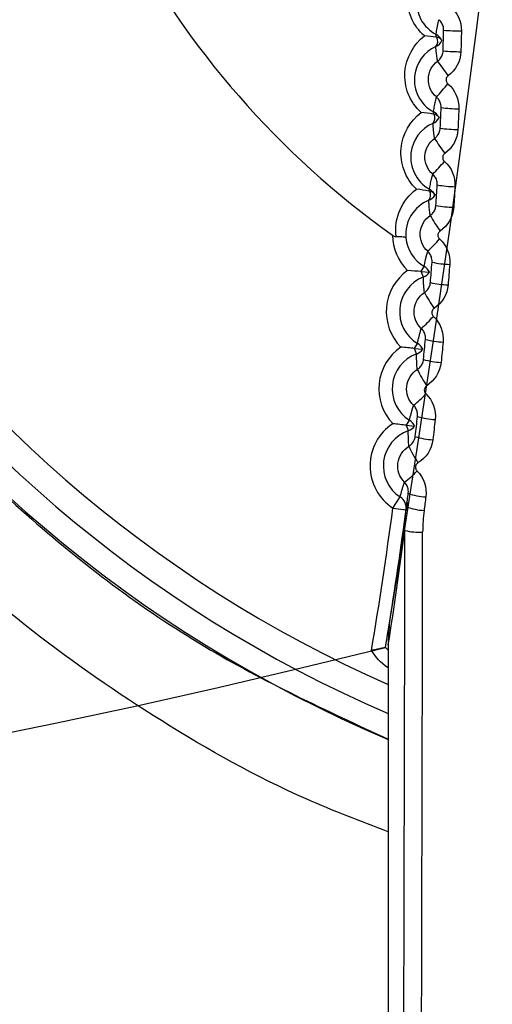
# Model space of a CAD drawing. Header units: millimetres. Extents: x -3.03 to 0.78, y -0.23 to 0.59.
# Tile 23 of 165: x 0.0992 to 0.10452, y 0.08856 to 0.09967. Entities that reach past the tile are written whole.
import ezdxf

# ---------------------------------------------------------------- set-up
doc = ezdxf.new("R2010")
doc.units = ezdxf.units.MM

msp = doc.modelspace()

# ---------------------------------------------------------------- linework, layer by layer
at = {"color": 7, "linetype": 'Continuous', "lineweight": 25}
for p, q in [((0.103907, 0.099614), (0.103917, 0.099667)), ((0.103879, 0.098743), (0.103891, 0.098796)), ((0.103836, 0.097871), (0.103849, 0.097925)), ((0.103719, 0.096826), (0.103753, 0.096884)), ((0.103719, 0.096826), (0.103812, 0.096819)), ((0.103744, 0.096765), (0.103719, 0.096826)), ((0.103644, 0.095959), (0.103678, 0.096016)), ((0.103644, 0.095959), (0.103736, 0.09595)), ((0.103667, 0.095897), (0.103644, 0.095959)), ((0.103553, 0.095093), (0.103588, 0.095149)), ((0.103553, 0.095093), (0.103645, 0.095083)), ((0.103575, 0.09503), (0.103553, 0.095093)), ((0.103401, 0.094159), (0.103483, 0.094284)), ((0.10356, 0.09422), (0.103549, 0.094139)), ((0.103401, 0.094159), (0.103549, 0.094139)), ((0.103348, 0.092632), (0.103348, 0.083744)), ((0.103349, 0.092616), (0.103349, 0.083744))]:
    msp.add_line(p, q, dxfattribs=at)
at = {"color": 9, "linetype": 'Continuous', "lineweight": 25}
msp.add_line((0.103339, 0.092361), (0.103348, 0.092374), dxfattribs=at)
at = {"color": 7, "linetype": 'Continuous', "lineweight": 25}
for centre, radius, start, end in [((0.1092, 0.105389), 0.01502517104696, 109.29618, 247.079707), ((0.1092, 0.10538), 0.0147499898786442, 110.426812, 246.626965), ((0.1092, 0.10538), 0.01, 127.844358, 234.517539), ((0.104206, 0.103044), 0.0035039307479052, 266.178495, 269.45076), ((0.103847, 0.099493), 4.1393276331e-05, 330.043873, 12.68716), ((0.103821, 0.099501), 0.000149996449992, 294.749534, 332.424456), ((0.103811, 0.099426), 9.53242519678e-05, 320.328093, 27.306907), ((0.103818, 0.099369), 0.0001499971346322, 28.367207, 62.2709), ((0.103883, 0.099382), 8.90559005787e-05, 41.322255, 81.940064), ((0.104199, 0.102194), 0.0028879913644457, 265.388517, 269.359733), ((0.107405, 0.101567), 0.0042262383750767, 214.080785, 216.838413), ((0.101313, 0.101166), 0.0035019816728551, 317.407097, 320.624657), ((0.103814, 0.098626), 4.43215309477e-05, 328.920478, 2.559324), ((0.103786, 0.098497), 0.0001499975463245, 29.46738, 61.410596), ((0.104174, 0.100608), 0.0019463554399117, 263.207954, 269.106283), ((0.103792, 0.098635), 0.0001499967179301, 293.611969, 330.111727), ((0.103779, 0.098558), 9.5029314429e-05, 320.34271, 26.542467), ((0.103848, 0.098511), 9.06820516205e-05, 40.540227, 79.647373), ((0.104164, 0.100171), 0.0017424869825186, 262.422617, 269.014019), ((0.106274, 0.099831), 0.0028348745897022, 212.016866, 216.167657), ((0.102267, 0.099504), 0.0022353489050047, 315.071658, 320.071013), ((0.103758, 0.097763), 5.53472529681e-05, 328.518599, 351.29181), ((0.103733, 0.097691), 9.40705239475e-05, 320.273552, 25.603406), ((0.103739, 0.097624), 0.0001499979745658, 30.656773, 60.556454), ((0.103798, 0.097642), 9.20046047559e-05, 40.182889, 77.495505), ((0.10413, 0.099136), 0.001352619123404, 260.251426, 268.755493), ((0.103748, 0.097769), 0.0001499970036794, 292.468041, 327.707035), ((0.104115, 0.098804), 0.0012526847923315, 259.473085, 268.661391), ((0.105707, 0.098548), 0.0021778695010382, 210.01363, 215.469828), ((0.103965, 0.097246), 0.0005693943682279, 180.904981, 225.659635), ((0.103965, 0.097246), 0.0004194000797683, 185.178675, 239.662994), ((0.102695, 0.098245), 0.0016185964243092, 312.687359, 319.537542), ((0.103677, 0.096754), 0.000149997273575, 25.625147, 59.665326), ((0.10407, 0.097948), 0.0010408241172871, 257.314937, 268.395816), ((0.103896, 0.096374), 0.0005693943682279, 125.340365, 224.659635), ((0.103896, 0.096374), 0.0004194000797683, 111.337006, 238.662994), ((0.103689, 0.096904), 0.0001499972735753, 291.334674, 325.374853), ((0.104052, 0.097658), 0.000982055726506, 256.545847, 268.299336), ((0.105343, 0.097436), 0.0017988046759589, 208.072152, 214.744272), ((0.102909, 0.097144), 0.0012555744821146, 310.257327, 319.022395), ((0.103812, 0.095504), 0.0005693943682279, 124.340365, 223.659635), ((0.1036, 0.095888), 0.0001499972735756, 24.625147, 58.665326), ((0.103996, 0.09688), 0.0008495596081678, 254.404225, 268.024883), ((0.103812, 0.095504), 0.0004194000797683, 110.337006, 237.662994), ((0.103615, 0.096037), 0.0001499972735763, 290.334674, 324.374853), ((0.103974, 0.096613), 0.0008111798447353, 253.646514, 267.925561), ((0.105071, 0.096408), 0.001554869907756, 206.193297, 213.990444), ((0.10301, 0.096122), 0.0010176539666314, 307.785029, 318.523517), ((0.103907, 0.095877), 0.0007208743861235, 251.524669, 267.640575), ((0.103713, 0.094635), 0.0005693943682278, 123.340365, 236.662994), ((0.103525, 0.095172), 0.0001499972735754, 289.334674, 323.374853), ((0.103508, 0.095022), 0.0001499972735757, 23.625147, 57.665326), ((0.103713, 0.094635), 0.0004194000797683, 109.337006, 236.662994), ((0.103881, 0.095623), 0.0006940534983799, 250.780313, 267.538037), ((0.104844, 0.095429), 0.0013870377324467, 204.377752, 213.207881), ((0.10304, 0.095146), 0.0008505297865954, 305.274275, 318.038651), ((0.103802, 0.094912), 0.0006288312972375, 248.681233, 267.241063), ((0.103401, 0.094159), 0.0001499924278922, 352.414086, 56.665863), ((0.053987, 0.10074), 0.04985, 350.546654, 352.413479), ((0.053987, 0.10074), 0.05, 350.85062, 352.455928), ((0.103783, 0.094747), 0.0006154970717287, 248.191884, 267.170079), ((0.051987, 0.10074), 0.052, 351.01124, 352.448225), ((0.103689, 0.094491), 0.0006040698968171, 255.382403, 274.512152)]:
    msp.add_arc(centre, radius, start, end, dxfattribs=at)
at = {"color": 9, "linetype": 'Continuous', "lineweight": 25}
msp.add_arc((0.1092, 0.10538), 0.0144499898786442, 110.426812, 246.111866, dxfattribs=at)
at = {"color": 7, "linetype": 'Continuous', "lineweight": 25}
for centre, major_axis, ratio, start_param, end_param in [((0.102214, 0.100629), (2.775557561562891e-17, 0.07604999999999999), 0.017455, 4.489594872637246, 4.62387092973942), ((0.102414, 0.100629), (5.551115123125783e-17, 0.07625), 0.017409, 4.489594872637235, 4.623870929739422)]:
    msp.add_ellipse(centre, major_axis=major_axis, ratio=ratio, start_param=start_param, end_param=end_param, dxfattribs=at)
for points, knots in [([(0.1033176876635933, 0.0925874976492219), (0.1033176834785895, 0.0925874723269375), (0.1033176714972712, 0.092587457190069), (0.1033176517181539, 0.0925874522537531), (0.0215276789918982, 0.0721749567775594), (0.1206233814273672, 0.1972993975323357), (0.1033176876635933, 0.0925874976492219)], [0, 0, 0, 0, 2.9019377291e-06, 2.9019377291e-06, 2.9019377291e-06, 2.9598412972e-06, 2.9598412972e-06, 2.9598412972e-06, 2.9598412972e-06]), ([(0.1150824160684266, 0.0925874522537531), (0.1150823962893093, 0.092587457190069), (0.115082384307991, 0.0925874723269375), (0.1150823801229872, 0.0925874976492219), (0.0977766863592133, 0.1972993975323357), (0.1968723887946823, 0.0721749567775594), (0.1150824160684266, 0.0925874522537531)], [0, 0, 0, 0, 2.9019377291e-06, 2.9019377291e-06, 2.9019377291e-06, 2.9598412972e-06, 2.9598412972e-06, 2.9598412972e-06, 2.9598412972e-06]), ([(0.103348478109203, 0.0905058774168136), (0.103037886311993, 0.0906248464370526), (0.1021495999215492, 0.0909650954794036), (0.1008021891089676, 0.0917216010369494), (0.0993250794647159, 0.0927440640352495), (0.0979737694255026, 0.0939315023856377), (0.0967638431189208, 0.0952624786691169), (0.0957126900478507, 0.0967221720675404), (0.0948287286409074, 0.0982889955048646), (0.0941275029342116, 0.0999463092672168), (0.093701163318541, 0.1013918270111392), (0.0934628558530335, 0.1025453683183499), (0.0932842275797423, 0.1037401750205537), (0.0931897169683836, 0.105240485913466), (0.0932659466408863, 0.1067460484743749), (0.0934231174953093, 0.1079137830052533), (0.0936501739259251, 0.1091007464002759), (0.094057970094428, 0.1105481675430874), (0.0946286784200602, 0.1119440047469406), (0.0951638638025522, 0.1129941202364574), (0.095771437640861, 0.114039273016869), (0.09663577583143, 0.1152700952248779), (0.0976367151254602, 0.116398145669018), (0.098489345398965, 0.1172115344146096), (0.0994085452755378, 0.117996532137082), (0.100534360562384, 0.1187992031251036), (0.1018872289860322, 0.1195802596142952), (0.1027493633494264, 0.1199568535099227), (0.1031821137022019, 0.1201458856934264)], [0, 0, 0, 0, 0.0262290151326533, 0.0750144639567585, 0.121436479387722, 0.167858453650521, 0.2166639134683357, 0.2631138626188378, 0.3095636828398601, 0.3583989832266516, 0.4048695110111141, 0.4282931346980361, 0.4513578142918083, 0.5002146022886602, 0.5466997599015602, 0.5701308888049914, 0.5932027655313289, 0.642075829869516, 0.6885700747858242, 0.7120059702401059, 0.7350820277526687, 0.783967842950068, 0.8304440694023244, 0.8538708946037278, 0.8769380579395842, 0.925806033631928, 0.9627581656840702, 1, 1, 1, 1]), ([(0.1040808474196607, 0.1195359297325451), (0.1038500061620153, 0.1194483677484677), (0.1028406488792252, 0.1190655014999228), (0.1011170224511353, 0.1181597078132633), (0.099096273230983, 0.1166328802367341), (0.0973459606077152, 0.1147681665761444), (0.095945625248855, 0.1126562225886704), (0.0949101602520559, 0.1103174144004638), (0.0942874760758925, 0.1078596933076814), (0.0940844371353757, 0.1053086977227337), (0.0943107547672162, 0.1027823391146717), (0.0949641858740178, 0.1003069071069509), (0.0960149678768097, 0.0979981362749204), (0.0974507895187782, 0.0958767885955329), (0.099210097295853, 0.0940537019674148), (0.1011865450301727, 0.0925539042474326), (0.1026463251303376, 0.0918768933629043), (0.103348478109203, 0.0915512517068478)], [0, 0, 0, 0, 0.0205773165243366, 0.0899746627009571, 0.1613841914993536, 0.2307908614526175, 0.3022076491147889, 0.3716620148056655, 0.4431282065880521, 0.5126232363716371, 0.584132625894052, 0.6536436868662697, 0.7251714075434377, 0.7946661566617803, 0.8661785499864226, 0.9356319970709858, 1, 1, 1, 1]), ([(0.1037586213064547, 0.0994847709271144), (0.1036943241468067, 0.0995393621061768), (0.1036426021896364, 0.0996095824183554), (0.1035763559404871, 0.099762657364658), (0.1035614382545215, 0.0998450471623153), (0.1035642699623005, 0.0999258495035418)], [0, 0, 0, 0, 0.5, 0.5, 1, 1, 1, 1]), ([(0.1036695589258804, 0.0998946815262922), (0.1036640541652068, 0.0998204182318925), (0.1036789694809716, 0.0997418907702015), (0.1037552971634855, 0.099599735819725), (0.1038155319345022, 0.0995397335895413), (0.1038877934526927, 0.0995018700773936)], [0, 0, 0, 0, 0.5, 0.5, 1, 1, 1, 1]), ([(0.1039726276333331, 0.0995474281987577), (0.1039729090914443, 0.099559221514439), (0.1039717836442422, 0.0995711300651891), (0.1039692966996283, 0.0995826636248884), (0.1039657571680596, 0.0995990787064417), (0.1039593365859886, 0.0996151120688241), (0.1039505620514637, 0.0996294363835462), (0.1039417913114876, 0.0996437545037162), (0.1039304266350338, 0.0996567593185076), (0.103917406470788, 0.0996673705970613)], [0, 0, 0, 0, 3.54308370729e-05, 3.54308370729e-05, 3.54308370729e-05, 8.62261613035e-05, 8.62261613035e-05, 8.62261613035e-05, 0.0001370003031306, 0.0001370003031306, 0.0001370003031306, 0.0001370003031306]), ([(0.1037208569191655, 0.0986199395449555), (0.1036551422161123, 0.0986785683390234), (0.103604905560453, 0.0987520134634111), (0.1035427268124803, 0.098910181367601), (0.1035306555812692, 0.0989960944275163), (0.1035487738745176, 0.0992391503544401), (0.1036323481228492, 0.0993888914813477), (0.1037586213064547, 0.0994847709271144)], [0, 0, 0, 0, 0.2499999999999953, 0.2499999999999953, 0.4999999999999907, 0.4999999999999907, 1, 1, 1, 1]), ([(0.1038842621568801, 0.0993651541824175), (0.1037518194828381, 0.0993049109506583), (0.1036598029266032, 0.0991786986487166), (0.1036375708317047, 0.0989578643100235), (0.1036502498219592, 0.0988777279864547), (0.1037236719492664, 0.0987319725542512), (0.1037841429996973, 0.0986684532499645), (0.1038581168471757, 0.0986282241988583)], [0, 0, 0, 0, 0.4999999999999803, 0.4999999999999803, 0.7499999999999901, 0.7499999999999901, 1, 1, 1, 1]), ([(0.1039051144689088, 0.0991988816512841), (0.1039049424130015, 0.0991998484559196), (0.103904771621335, 0.0992008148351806), (0.1039046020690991, 0.099201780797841), (0.1039034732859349, 0.0992082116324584), (0.1039023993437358, 0.0992146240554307), (0.1039013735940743, 0.0992210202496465), (0.1038980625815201, 0.0992416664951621), (0.1038952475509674, 0.0992621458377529), (0.1038927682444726, 0.0992825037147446), (0.1038924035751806, 0.0992854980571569), (0.1038920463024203, 0.0992884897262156), (0.1038916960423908, 0.0992914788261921), (0.1038902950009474, 0.0993034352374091), (0.1038890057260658, 0.0993153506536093), (0.1038878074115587, 0.0993272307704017), (0.1038865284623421, 0.0993399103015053), (0.1038853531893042, 0.099352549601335), (0.1038842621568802, 0.0993651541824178)], [0.0002014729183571, 0.0002014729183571, 0.0002014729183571, 0.0002014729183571, 0.000504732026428, 0.000504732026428, 0.000504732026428, 0.0025236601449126, 0.0025236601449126, 0.0025236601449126, 0.0090405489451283, 0.0090405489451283, 0.0090405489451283, 0.0099990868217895, 0.0099990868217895, 0.0099990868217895, 0.0138332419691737, 0.0138332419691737, 0.0138332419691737, 0.0179253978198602, 0.0179253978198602, 0.0179253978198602, 0.0179253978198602]), ([(0.103905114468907, 0.0991988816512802), (0.1039146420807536, 0.0992058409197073), (0.1039234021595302, 0.0992139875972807), (0.1039310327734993, 0.0992229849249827), (0.1039418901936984, 0.0992357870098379), (0.1039506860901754, 0.0992506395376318), (0.1039566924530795, 0.0992663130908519), (0.1039626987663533, 0.0992819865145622), (0.1039660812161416, 0.0992989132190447), (0.1039665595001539, 0.0993156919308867)], [0, 0, 0, 0, 3.54027177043e-05, 3.54027177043e-05, 3.54027177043e-05, 8.61446048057e-05, 8.61446048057e-05, 8.61446048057e-05, 0.0001368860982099, 0.0001368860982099, 0.0001368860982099, 0.0001368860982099]), ([(0.1038910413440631, 0.0987959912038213), (0.1038314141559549, 0.0988463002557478), (0.1037975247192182, 0.0989236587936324), (0.1038027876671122, 0.0990776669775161), (0.1038421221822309, 0.0991528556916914), (0.103905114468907, 0.0991988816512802)], [0, 0, 0, 0, 0.5, 0.5, 1, 1, 1, 1]), ([(0.1040231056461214, 0.0990332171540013), (0.1040212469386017, 0.0990318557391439), (0.1040194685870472, 0.0990303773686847), (0.1040177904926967, 0.0990287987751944), (0.1040131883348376, 0.099024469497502), (0.1040092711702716, 0.0990192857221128), (0.1040063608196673, 0.0990136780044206), (0.1040034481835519, 0.099008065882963), (0.1040014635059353, 0.0990018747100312), (0.104000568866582, 0.0989956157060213), (0.103999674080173, 0.0989893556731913), (0.1039998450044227, 0.0989828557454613), (0.1040010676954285, 0.0989766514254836), (0.1040022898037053, 0.0989704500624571), (0.104004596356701, 0.098964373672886), (0.1040077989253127, 0.0989589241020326), (0.1040109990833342, 0.0989534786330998), (0.1040151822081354, 0.0989485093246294), (0.1040200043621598, 0.0989444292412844)], [0, 0, 0, 0, 6.9124170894e-06, 6.9124170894e-06, 6.9124170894e-06, 2.61064183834e-05, 2.61064183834e-05, 2.61064183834e-05, 4.53150674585e-05, 4.53150674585e-05, 4.53150674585e-05, 6.45266656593e-05, 6.45266656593e-05, 6.45266656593e-05, 8.37292369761e-05, 8.37292369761e-05, 8.37292369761e-05, 0.0001029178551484, 0.0001029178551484, 0.0001029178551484, 0.0001029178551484]), ([(0.1039441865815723, 0.0986750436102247), (0.1039446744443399, 0.0986868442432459), (0.1039437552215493, 0.0986987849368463), (0.1039414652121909, 0.0987103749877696), (0.1039382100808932, 0.0987268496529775), (0.1039320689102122, 0.0987429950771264), (0.1039235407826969, 0.0987574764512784), (0.1039150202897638, 0.0987719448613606), (0.103903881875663, 0.0987851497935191), (0.1038910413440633, 0.0987959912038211)], [0, 0, 0, 0, 3.55312853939e-05, 3.55312853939e-05, 3.55312853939e-05, 8.64047135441e-05, 8.64047135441e-05, 8.64047135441e-05, 0.0001372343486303, 0.0001372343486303, 0.0001372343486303, 0.0001372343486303]), ([(0.1036681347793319, 0.0977553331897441), (0.1036047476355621, 0.0978147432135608), (0.1035560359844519, 0.0978887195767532), (0.1034965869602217, 0.0980490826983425), (0.1034862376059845, 0.0981328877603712), (0.1035080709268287, 0.0983777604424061), (0.1035924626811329, 0.0985246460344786), (0.1037208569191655, 0.0986199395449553)], [0, 0, 0, 0, 0.249999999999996, 0.249999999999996, 0.499999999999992, 0.499999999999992, 1, 1, 1, 1]), ([(0.1039169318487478, 0.0985703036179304), (0.103919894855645, 0.0985651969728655), (0.1039215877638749, 0.0985616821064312), (0.1039221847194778, 0.0985605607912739), (0.103922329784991, 0.0985602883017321), (0.1039224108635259, 0.098560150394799), (0.1039224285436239, 0.0985601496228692)], [2.5e-15, 2.5e-15, 2.5e-15, 2.5e-15, 4.33068273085e-05, 4.33068273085e-05, 4.33068273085e-05, 5.36879479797e-05, 5.36879479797e-05, 5.36879479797e-05, 5.36879479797e-05]), ([(0.1038524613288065, 0.0984974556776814), (0.1037155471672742, 0.0984383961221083), (0.1036216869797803, 0.0983130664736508), (0.1035960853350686, 0.098088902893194), (0.1036080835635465, 0.0980086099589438), (0.1036789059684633, 0.0978625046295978), (0.1037384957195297, 0.0977971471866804), (0.1038131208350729, 0.0977550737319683)], [0, 0, 0, 0, 0.500000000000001, 0.500000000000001, 0.7500000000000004, 0.7500000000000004, 1, 1, 1, 1]), ([(0.1038705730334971, 0.098328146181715), (0.1038704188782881, 0.0983291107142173), (0.103870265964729, 0.0983300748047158), (0.1038701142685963, 0.0983310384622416), (0.1038690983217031, 0.0983374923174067), (0.1038681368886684, 0.0983439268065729), (0.1038672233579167, 0.0983503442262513), (0.1038642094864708, 0.0983715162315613), (0.1038617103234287, 0.098392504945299), (0.1038595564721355, 0.0984133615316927), (0.103859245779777, 0.0984163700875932), (0.1038589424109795, 0.0984193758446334), (0.1038586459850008, 0.0984223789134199), (0.1038574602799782, 0.0984343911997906), (0.1038563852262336, 0.0984463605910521), (0.1038554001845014, 0.0984582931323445), (0.1038543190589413, 0.0984713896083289), (0.1038533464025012, 0.0984844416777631), (0.1038524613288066, 0.0984974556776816)], [0.0002034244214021, 0.0002034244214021, 0.0002034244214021, 0.0002034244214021, 0.0005051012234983, 0.0005051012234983, 0.0005051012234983, 0.0025255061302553, 0.0025255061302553, 0.0025255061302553, 0.0091911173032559, 0.0091911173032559, 0.0091911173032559, 0.010152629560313, 0.010152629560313, 0.010152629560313, 0.0139986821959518, 0.0139986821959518, 0.0139986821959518, 0.0182198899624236, 0.0182198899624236, 0.0182198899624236, 0.0182198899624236]), ([(0.1038705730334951, 0.098328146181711), (0.1038802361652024, 0.0983349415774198), (0.1038891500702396, 0.0983429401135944), (0.1038969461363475, 0.0983518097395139), (0.1039080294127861, 0.0983644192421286), (0.1039170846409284, 0.0983791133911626), (0.1039233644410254, 0.0983946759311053), (0.103929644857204, 0.0984102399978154), (0.1039333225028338, 0.0984271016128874), (0.1039340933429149, 0.0984438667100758)], [0, 0, 0, 0, 3.54609452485e-05, 3.54609452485e-05, 3.54609452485e-05, 8.62413616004e-05, 8.62413616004e-05, 8.62413616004e-05, 0.0001370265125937, 0.0001370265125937, 0.0001370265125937, 0.0001370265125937]), ([(0.1038494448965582, 0.097925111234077), (0.1037906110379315, 0.0979764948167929), (0.1037580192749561, 0.0980545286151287), (0.1037659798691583, 0.0982086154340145), (0.1038066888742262, 0.0982831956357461), (0.1038705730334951, 0.098328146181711)], [0, 0, 0, 0, 0.5, 0.5, 1, 1, 1, 1]), ([(0.103985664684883, 0.098158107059), (0.1039837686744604, 0.0981567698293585), (0.1039819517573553, 0.0981553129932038), (0.1039802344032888, 0.0981537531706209), (0.1039755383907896, 0.0981494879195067), (0.1039715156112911, 0.0981443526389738), (0.1039684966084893, 0.0981387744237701), (0.1039654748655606, 0.0981331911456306), (0.1039633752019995, 0.0981270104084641), (0.1039623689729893, 0.0981207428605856), (0.103961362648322, 0.0981144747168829), (0.1039614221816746, 0.0981079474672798), (0.1039625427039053, 0.0981016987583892), (0.1039636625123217, 0.0980954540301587), (0.103965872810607, 0.0980893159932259), (0.1039689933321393, 0.0980837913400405), (0.1039721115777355, 0.098078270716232), (0.1039762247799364, 0.0980732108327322), (0.1039809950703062, 0.098069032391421)], [0, 0, 0, 0, 6.9616285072e-06, 6.9616285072e-06, 6.9616285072e-06, 2.62355503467e-05, 2.62355503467e-05, 2.62355503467e-05, 4.55264887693e-05, 4.55264887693e-05, 4.55264887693e-05, 6.48189398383e-05, 6.48189398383e-05, 6.48189398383e-05, 8.40991449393e-05, 8.40991449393e-05, 8.40991449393e-05, 0.0001033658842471, 0.0001033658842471, 0.0001033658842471, 0.0001033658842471]), ([(0.1039005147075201, 0.0978031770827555), (0.1039012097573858, 0.0978149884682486), (0.1039004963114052, 0.0978269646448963), (0.1038984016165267, 0.0978386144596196), (0.1038954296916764, 0.0978551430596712), (0.103889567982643, 0.0978713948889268), (0.103881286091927, 0.0978860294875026), (0.1038730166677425, 0.0979006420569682), (0.1038621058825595, 0.0979140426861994), (0.1038494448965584, 0.0979251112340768)], [0, 0, 0, 0, 3.56782616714e-05, 3.56782616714e-05, 3.56782616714e-05, 8.66639892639e-05, 8.66639892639e-05, 8.66639892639e-05, 0.0001375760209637, 0.0001375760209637, 0.0001375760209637, 0.0001375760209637]), ([(0.1038055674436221, 0.0976306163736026), (0.1037210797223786, 0.0975961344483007), (0.1036534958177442, 0.0975370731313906), (0.1035623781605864, 0.0973895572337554), (0.1035391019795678, 0.0973006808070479), (0.1035471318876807, 0.0972077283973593)], [0, 0, 0, 0, 0.5, 0.5, 1, 1, 1, 1]), ([(0.1038208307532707, 0.0974582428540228), (0.1038206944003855, 0.097459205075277), (0.1038205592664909, 0.097460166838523), (0.1038204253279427, 0.0974611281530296), (0.103819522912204, 0.0974676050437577), (0.1038186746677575, 0.0974740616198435), (0.1038178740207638, 0.0974805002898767), (0.103815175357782, 0.0975022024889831), (0.1038130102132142, 0.0975237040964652), (0.1038111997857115, 0.0975450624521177), (0.1038109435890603, 0.0975480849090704), (0.1038106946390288, 0.097551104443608), (0.1038104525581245, 0.0975541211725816), (0.1038094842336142, 0.0975661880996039), (0.1038086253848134, 0.0975782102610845), (0.1038078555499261, 0.0975901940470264), (0.1038069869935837, 0.0976037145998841), (0.1038062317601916, 0.0976171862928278), (0.1038055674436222, 0.0976306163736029)], [0.0002054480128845, 0.0002054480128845, 0.0002054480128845, 0.0002054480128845, 0.0005056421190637, 0.0005056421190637, 0.0005056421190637, 0.0025282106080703, 0.0025282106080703, 0.0025282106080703, 0.0093454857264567, 0.0093454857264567, 0.0093454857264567, 0.0103102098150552, 0.0103102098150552, 0.0103102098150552, 0.0141691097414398, 0.0141691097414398, 0.0141691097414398, 0.0185228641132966, 0.0185228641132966, 0.0185228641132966, 0.0185228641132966]), ([(0.1038684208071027, 0.0977009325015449), (0.1038717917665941, 0.0976953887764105), (0.103873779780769, 0.0976913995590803), (0.1038746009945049, 0.097689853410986), (0.1038748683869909, 0.0976893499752), (0.1038750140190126, 0.0976890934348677), (0.1038750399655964, 0.0976890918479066)], [3e-16, 3e-16, 3e-16, 3e-16, 4.48128010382e-05, 4.48128010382e-05, 4.48128010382e-05, 5.921842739e-05, 5.921842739e-05, 5.921842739e-05, 5.921842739e-05]), ([(0.1038208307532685, 0.0974582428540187), (0.1038306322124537, 0.097464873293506), (0.1038397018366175, 0.0974727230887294), (0.1038476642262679, 0.0974814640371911), (0.1038589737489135, 0.0974938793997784), (0.1038682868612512, 0.0975084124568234), (0.1038748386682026, 0.0975238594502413), (0.1038813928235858, 0.0975393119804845), (0.1038853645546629, 0.0975561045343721), (0.1038864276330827, 0.0975728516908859)], [0, 0, 0, 0, 3.55420773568e-05, 3.55420773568e-05, 3.55420773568e-05, 8.63913527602e-05, 8.63913527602e-05, 8.63913527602e-05, 0.0001372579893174, 0.0001372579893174, 0.0001372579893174, 0.0001372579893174]), ([(0.1037926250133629, 0.0970549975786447), (0.1037345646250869, 0.0971074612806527), (0.103703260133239, 0.097186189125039), (0.1037139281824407, 0.0973403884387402), (0.1037560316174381, 0.0974143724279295), (0.1038208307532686, 0.0974582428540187)], [0, 0, 0, 0, 0.5, 0.5, 1, 1, 1, 1]), ([(0.1033954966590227, 0.0972365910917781), (0.1034013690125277, 0.0972324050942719), (0.1034077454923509, 0.0972287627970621), (0.1034144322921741, 0.0972261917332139), (0.1034200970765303, 0.0972240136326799), (0.1034261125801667, 0.0972225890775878), (0.1034320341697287, 0.0972222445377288), (0.1034336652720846, 0.0972221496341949), (0.103435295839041, 0.0972221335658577), (0.1034369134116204, 0.0972221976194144)], [0, 0, 0, 0, 2.163478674e-05, 2.163478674e-05, 2.163478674e-05, 3.99915923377e-05, 3.99915923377e-05, 3.99915923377e-05, 4.49802741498e-05, 4.49802741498e-05, 4.49802741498e-05, 4.49802741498e-05]), ([(0.1034369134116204, 0.0972221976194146), (0.1034529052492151, 0.097222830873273), (0.1034683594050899, 0.0972229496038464), (0.1034819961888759, 0.0972225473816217), (0.1034956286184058, 0.0972221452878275), (0.1035078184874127, 0.097221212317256), (0.1035176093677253, 0.0972198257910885), (0.1035274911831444, 0.0972184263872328), (0.1035351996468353, 0.0972165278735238), (0.1035401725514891, 0.097214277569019), (0.1035440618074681, 0.0972125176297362), (0.1035463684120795, 0.0972105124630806), (0.1035469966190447, 0.0972083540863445), (0.1035470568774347, 0.0972081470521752), (0.1035471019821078, 0.0972079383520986), (0.103547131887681, 0.0972077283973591)], [4e-16, 4e-16, 4e-16, 4e-16, 4.99108752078e-05, 4.99108752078e-05, 4.99108752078e-05, 9.9793160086e-05, 9.9793160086e-05, 9.9793160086e-05, 0.0001501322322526, 0.0001501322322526, 0.0001501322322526, 0.0001892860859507, 0.0001892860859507, 0.0001892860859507, 0.0001930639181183, 0.0001930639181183, 0.0001930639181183, 0.0001930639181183]), ([(0.1039329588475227, 0.0972838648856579), (0.1039310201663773, 0.097282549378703), (0.1039291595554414, 0.0972811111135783), (0.1039273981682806, 0.0972795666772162), (0.1039226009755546, 0.0972753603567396), (0.1039184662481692, 0.0972702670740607), (0.1039153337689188, 0.0972647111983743), (0.1039121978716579, 0.0972591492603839), (0.1039099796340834, 0.0972529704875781), (0.1039088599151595, 0.0972466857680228), (0.1039077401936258, 0.097240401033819), (0.1039076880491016, 0.0972338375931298), (0.1039087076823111, 0.0972275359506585), (0.1039097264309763, 0.0972212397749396), (0.1039118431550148, 0.0972150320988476), (0.1039148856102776, 0.097209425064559), (0.1039179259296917, 0.0972038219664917), (0.1039219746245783, 0.0971986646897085), (0.1039266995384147, 0.0971943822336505)], [0, 0, 0, 0, 7.0307489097e-06, 7.0307489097e-06, 7.0307489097e-06, 2.64182963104e-05, 2.64182963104e-05, 2.64182963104e-05, 4.58264577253e-05, 4.58264577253e-05, 4.58264577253e-05, 6.52341915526e-05, 6.52341915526e-05, 6.52341915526e-05, 8.46250153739e-05, 8.46250153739e-05, 8.46250153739e-05, 0.0001040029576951, 0.0001040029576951, 0.0001040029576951, 0.0001040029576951]), ([(0.1037529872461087, 0.0968836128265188), (0.1037578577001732, 0.0969091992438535), (0.1037630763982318, 0.0969348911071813), (0.1037688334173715, 0.0969607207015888), (0.1037695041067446, 0.0969637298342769), (0.1037701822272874, 0.0969667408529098), (0.1037708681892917, 0.0969697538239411), (0.1037736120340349, 0.0969818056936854), (0.1037764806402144, 0.0969938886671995), (0.1037795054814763, 0.0970060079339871), (0.1037835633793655, 0.0970222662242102), (0.1037879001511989, 0.097038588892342), (0.103792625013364, 0.0970549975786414)], [0.0001486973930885, 0.0001486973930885, 0.0001486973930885, 0.0001486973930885, 0.0085860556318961, 0.0085860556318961, 0.0085860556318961, 0.0095690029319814, 0.0095690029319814, 0.0095690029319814, 0.013500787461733, 0.013500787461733, 0.013500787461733, 0.0187753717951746, 0.0187753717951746, 0.0187753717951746, 0.0187753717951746]), ([(0.1038416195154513, 0.0969320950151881), (0.1038425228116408, 0.0969439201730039), (0.1038420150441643, 0.0969559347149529), (0.1038401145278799, 0.0969676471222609), (0.1038374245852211, 0.0969842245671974), (0.1038318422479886, 0.0970005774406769), (0.1038238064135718, 0.0970153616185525), (0.1038157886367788, 0.0970301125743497), (0.1038051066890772, 0.0970437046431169), (0.1037926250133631, 0.0970549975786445)], [0, 0, 0, 0, 3.58704536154e-05, 3.58704536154e-05, 3.58704536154e-05, 8.70042883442e-05, 8.70042883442e-05, 8.70042883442e-05, 0.0001380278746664, 0.0001380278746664, 0.0001380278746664, 0.0001380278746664]), ([(0.1037559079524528, 0.0965894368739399), (0.1037557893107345, 0.0965903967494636), (0.1037556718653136, 0.0965913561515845), (0.1037555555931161, 0.0965923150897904), (0.1037547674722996, 0.0965988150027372), (0.103754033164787, 0.0966052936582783), (0.1037533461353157, 0.09661175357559), (0.1037509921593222, 0.0966338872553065), (0.1037491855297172, 0.0966558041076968), (0.1037477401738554, 0.0966775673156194), (0.1037475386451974, 0.0966806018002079), (0.1037473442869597, 0.0966836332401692), (0.1037471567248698, 0.0966866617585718), (0.1037464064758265, 0.0966987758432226), (0.1037457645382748, 0.0967108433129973), (0.103745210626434, 0.0967228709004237), (0.1037445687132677, 0.0967368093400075), (0.10374404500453, 0.0967506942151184), (0.1037436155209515, 0.0967645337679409)], [0.0002075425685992, 0.0002075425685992, 0.0002075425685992, 0.0002075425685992, 0.0005063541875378, 0.0005063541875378, 0.0005063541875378, 0.0025317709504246, 0.0025317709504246, 0.0025317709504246, 0.0094714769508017, 0.0094714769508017, 0.0094714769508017, 0.0104390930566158, 0.0104390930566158, 0.0104390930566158, 0.0143095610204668, 0.0143095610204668, 0.0143095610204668, 0.0187949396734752, 0.0187949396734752, 0.0187949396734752, 0.0187949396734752]), ([(0.1037559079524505, 0.0965894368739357), (0.103765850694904, 0.0965959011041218), (0.1037750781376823, 0.0966036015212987), (0.1037832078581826, 0.0966122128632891), (0.1037947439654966, 0.0966244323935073), (0.1038043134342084, 0.0966388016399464), (0.103811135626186, 0.0966541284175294), (0.1038179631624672, 0.0966694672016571), (0.1038222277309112, 0.0966861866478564), (0.1038235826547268, 0.0967029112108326)], [0, 0, 0, 0, 3.56453568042e-05, 3.56453568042e-05, 3.56453568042e-05, 8.65917237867e-05, 8.65917237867e-05, 8.65917237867e-05, 0.0001375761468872, 0.0001375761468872, 0.0001375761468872, 0.0001375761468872]), ([(0.1037205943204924, 0.0961859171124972), (0.1036632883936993, 0.0962394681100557), (0.1036332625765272, 0.0963189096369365), (0.1036466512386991, 0.0964732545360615), (0.1036901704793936, 0.096546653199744), (0.1037559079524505, 0.0965894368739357)], [0, 0, 0, 0, 0.5, 0.5, 1, 1, 1, 1]), ([(0.1038650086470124, 0.0964107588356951), (0.1038630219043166, 0.0964094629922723), (0.1038611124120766, 0.096408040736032), (0.1038593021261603, 0.0964065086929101), (0.1038543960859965, 0.0964023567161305), (0.1038501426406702, 0.0963972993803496), (0.1038468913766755, 0.0963917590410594), (0.1038436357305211, 0.0963862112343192), (0.1038412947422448, 0.0963800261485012), (0.1038400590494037, 0.0963737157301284), (0.1038388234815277, 0.0963674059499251), (0.1038386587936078, 0.0963607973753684), (0.103839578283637, 0.0963544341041), (0.1038404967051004, 0.0963480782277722), (0.1038425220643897, 0.09634179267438), (0.1038454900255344, 0.096336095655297), (0.1038484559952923, 0.096330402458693), (0.1038524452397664, 0.0963251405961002), (0.1038571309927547, 0.0963207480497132)], [0, 0, 0, 0, 7.1192425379e-06, 7.1192425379e-06, 7.1192425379e-06, 2.66538937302e-05, 2.66538937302e-05, 2.66538937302e-05, 4.6214261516e-05, 4.6214261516e-05, 4.6214261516e-05, 6.57719893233e-05, 6.57719893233e-05, 6.57719893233e-05, 8.53067624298e-05, 8.53067624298e-05, 8.53067624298e-05, 0.000104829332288, 0.000104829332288, 0.000104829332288, 0.000104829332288]), ([(0.1036780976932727, 0.0960156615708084), (0.1036834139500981, 0.0960411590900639), (0.1036890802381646, 0.0960667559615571), (0.1036952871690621, 0.0960924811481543), (0.1036960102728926, 0.0960954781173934), (0.1036967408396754, 0.0960984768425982), (0.1036974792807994, 0.0961014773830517), (0.1037004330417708, 0.0961134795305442), (0.1037035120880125, 0.096125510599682), (0.1037067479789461, 0.0961375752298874), (0.1037110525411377, 0.096153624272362), (0.1037156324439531, 0.096169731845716), (0.1037205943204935, 0.096185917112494)], [0.0001486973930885, 0.0001486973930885, 0.0001486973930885, 0.0001486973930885, 0.0085860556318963, 0.0085860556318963, 0.0085860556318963, 0.0095690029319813, 0.0095690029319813, 0.0095690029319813, 0.013500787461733, 0.013500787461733, 0.013500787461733, 0.0187310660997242, 0.0187310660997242, 0.0187310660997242, 0.0187310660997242]), ([(0.1037675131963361, 0.0960620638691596), (0.103768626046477, 0.0960739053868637), (0.1037683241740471, 0.0960859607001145), (0.1037666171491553, 0.0960977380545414), (0.103764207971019, 0.0961143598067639), (0.1037589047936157, 0.0961308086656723), (0.1037511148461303, 0.0961457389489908), (0.103743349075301, 0.0961606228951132), (0.1037328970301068, 0.0961744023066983), (0.1037205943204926, 0.096185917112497)], [0, 0, 0, 0, 3.61064654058e-05, 3.61064654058e-05, 3.61064654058e-05, 8.74256524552e-05, 8.74256524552e-05, 8.74256524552e-05, 0.0001385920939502, 0.0001385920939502, 0.0001385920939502, 0.0001385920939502]), ([(0.1036758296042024, 0.0957219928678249), (0.1036757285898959, 0.0957229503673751), (0.1036756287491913, 0.0957239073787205), (0.1036755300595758, 0.0957248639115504), (0.103674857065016, 0.0957313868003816), (0.1036742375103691, 0.0957378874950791), (0.1036736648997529, 0.0957443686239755), (0.1036717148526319, 0.095766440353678), (0.103670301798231, 0.0957882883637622), (0.1036692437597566, 0.0958099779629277), (0.1036690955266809, 0.0958130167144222), (0.1036689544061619, 0.0958160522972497), (0.1036688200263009, 0.0958190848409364), (0.103668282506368, 0.0958312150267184), (0.1036678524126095, 0.0958432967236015), (0.103667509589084, 0.0958553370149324), (0.1036671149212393, 0.0958691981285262), (0.1036668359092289, 0.0958830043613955), (0.1036666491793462, 0.0958967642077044)], [0.00020970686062, 0.00020970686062, 0.00020970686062, 0.00020970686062, 0.0005072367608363, 0.0005072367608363, 0.0005072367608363, 0.0025361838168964, 0.0025361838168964, 0.0025361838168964, 0.009445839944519, 0.009445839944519, 0.009445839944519, 0.0104138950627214, 0.0104138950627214, 0.0104138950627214, 0.0142861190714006, 0.0142861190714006, 0.0142861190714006, 0.0187439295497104, 0.0187439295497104, 0.0187439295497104, 0.0187439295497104]), ([(0.1036758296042, 0.0957219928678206), (0.1036859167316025, 0.0957282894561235), (0.1036953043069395, 0.0957358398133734), (0.1037036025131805, 0.0957443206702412), (0.1037153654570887, 0.0957563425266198), (0.1037251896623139, 0.0957705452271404), (0.1037322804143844, 0.0957857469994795), (0.1037393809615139, 0.0958009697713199), (0.1037439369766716, 0.0958176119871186), (0.1037455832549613, 0.0958343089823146)], [0, 0, 0, 0, 3.57700673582e-05, 3.57700673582e-05, 3.57700673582e-05, 8.68395568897e-05, 8.68395568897e-05, 8.68395568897e-05, 0.0001379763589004, 0.0001379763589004, 0.0001379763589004, 0.0001379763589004]), ([(0.1036333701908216, 0.0953181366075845), (0.1035768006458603, 0.0953727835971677), (0.1035480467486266, 0.0954529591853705), (0.1035641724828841, 0.0956074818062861), (0.1036091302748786, 0.0956803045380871), (0.1036758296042, 0.0957219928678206)], [0, 0, 0, 0, 0.5, 0.5, 1, 1, 1, 1]), ([(0.1037818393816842, 0.0955390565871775), (0.1037797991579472, 0.0955377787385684), (0.1037778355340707, 0.0955363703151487), (0.1037759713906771, 0.0955348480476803), (0.1037709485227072, 0.0955307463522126), (0.1037665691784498, 0.0955257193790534), (0.1037631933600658, 0.0955201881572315), (0.1037598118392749, 0.0955146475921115), (0.103757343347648, 0.0955084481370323), (0.1037559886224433, 0.0955021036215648), (0.1037546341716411, 0.0954957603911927), (0.1037543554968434, 0.0954890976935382), (0.1037551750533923, 0.0954826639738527), (0.1037559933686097, 0.0954762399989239), (0.1037579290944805, 0.0954698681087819), (0.1037608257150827, 0.0954640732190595), (0.1037637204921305, 0.0954582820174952), (0.1037676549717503, 0.0954529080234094), (0.1037723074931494, 0.0954483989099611)], [0, 0, 0, 0, 7.226650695e-06, 7.226650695e-06, 7.226650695e-06, 2.69416400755e-05, 2.69416400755e-05, 2.69416400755e-05, 4.66892426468e-05, 4.66892426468e-05, 4.66892426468e-05, 6.64319580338e-05, 6.64319580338e-05, 6.64319580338e-05, 8.6144353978e-05, 8.6144353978e-05, 8.6144353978e-05, 0.0001058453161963, 0.0001058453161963, 0.0001058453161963, 0.0001058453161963]), ([(0.103588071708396, 0.0951491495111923), (0.1035938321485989, 0.0951745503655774), (0.1035999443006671, 0.0952000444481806), (0.1036065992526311, 0.0952256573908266), (0.1036073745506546, 0.0952286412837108), (0.1036081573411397, 0.0952316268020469), (0.1036089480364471, 0.0952346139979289), (0.1036121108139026, 0.0952465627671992), (0.103615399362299, 0.0952585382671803), (0.1036188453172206, 0.0952705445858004), (0.1036233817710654, 0.0952863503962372), (0.1036281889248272, 0.0953022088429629), (0.1036333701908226, 0.0953181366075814)], [0.0001486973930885, 0.0001486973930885, 0.0001486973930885, 0.0001486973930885, 0.0085860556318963, 0.0085860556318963, 0.0085860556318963, 0.0095690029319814, 0.0095690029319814, 0.0095690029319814, 0.013500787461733, 0.013500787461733, 0.013500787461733, 0.0186768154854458, 0.0186768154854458, 0.0186768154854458, 0.0186768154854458]), ([(0.1036782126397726, 0.0951933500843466), (0.1036795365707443, 0.0952052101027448), (0.1036794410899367, 0.0952173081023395), (0.1036779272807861, 0.0952291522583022), (0.1036757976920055, 0.0952458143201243), (0.1036707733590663, 0.0952623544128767), (0.1036632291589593, 0.0952774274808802), (0.1036557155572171, 0.0952924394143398), (0.1036454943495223, 0.0953064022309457), (0.1036333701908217, 0.0953181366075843)], [0, 0, 0, 0, 3.63848152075e-05, 3.63848152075e-05, 3.63848152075e-05, 8.79278631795e-05, 8.79278631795e-05, 8.79278631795e-05, 0.0001392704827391, 0.0001392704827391, 0.0001392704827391, 0.0001392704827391]), ([(0.1035806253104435, 0.0948561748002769), (0.103580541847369, 0.0948571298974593), (0.1035804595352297, 0.0948580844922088), (0.1035803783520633, 0.0948590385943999), (0.1035798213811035, 0.0948655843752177), (0.1035793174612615, 0.0948721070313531), (0.1035788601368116, 0.0948786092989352), (0.1035773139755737, 0.0949005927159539), (0.1035762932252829, 0.0949223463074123), (0.1035756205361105, 0.0949439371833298), (0.1035755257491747, 0.0949469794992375), (0.1035754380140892, 0.0949500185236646), (0.103575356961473, 0.0949530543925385), (0.103575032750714, 0.094965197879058), (0.1035748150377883, 0.0949772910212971), (0.1035746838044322, 0.0949893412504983), (0.1035745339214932, 0.0950031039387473), (0.1035744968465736, 0.0950168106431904), (0.1035745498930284, 0.0950304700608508)], [0.0002119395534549, 0.0002119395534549, 0.0002119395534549, 0.0002119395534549, 0.000508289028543, 0.000508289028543, 0.000508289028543, 0.0025414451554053, 0.0025414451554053, 0.0025414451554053, 0.0094153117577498, 0.0094153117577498, 0.0094153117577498, 0.0103838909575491, 0.0103838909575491, 0.0103838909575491, 0.0142582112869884, 0.0142582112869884, 0.0142582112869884, 0.0186831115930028, 0.0186831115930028, 0.0186831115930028, 0.0186831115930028]), ([(0.103580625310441, 0.0948561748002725), (0.1035908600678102, 0.0948623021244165), (0.1036004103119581, 0.0948697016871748), (0.1036088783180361, 0.0948780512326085), (0.1036208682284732, 0.0948898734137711), (0.1036309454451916, 0.0949039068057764), (0.1036383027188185, 0.0949189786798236), (0.1036456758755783, 0.0949340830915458), (0.1036505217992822, 0.0949506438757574), (0.1036524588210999, 0.0949673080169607)], [0, 0, 0, 0, 3.59155379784e-05, 3.59155379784e-05, 3.59155379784e-05, 8.71318871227e-05, 8.71318871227e-05, 8.71318871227e-05, 0.0001384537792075, 0.0001384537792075, 0.0001384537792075, 0.0001384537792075]), ([(0.1035309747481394, 0.094451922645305), (0.1034751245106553, 0.0945076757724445), (0.1034476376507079, 0.0945886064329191), (0.1034665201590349, 0.0947433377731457), (0.1035129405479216, 0.0948155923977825), (0.103580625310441, 0.0948561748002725)], [0, 0, 0, 0, 0.5, 0.5, 1, 1, 1, 1]), ([(0.1036834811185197, 0.0946690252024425), (0.1036813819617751, 0.0946677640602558), (0.10367935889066, 0.0946663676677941), (0.1036774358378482, 0.0946648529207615), (0.1036722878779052, 0.0946607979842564), (0.1036677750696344, 0.0946557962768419), (0.1036642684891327, 0.0946502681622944), (0.1036607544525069, 0.0946447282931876), (0.103658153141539, 0.0946385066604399), (0.103656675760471, 0.094632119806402), (0.103655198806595, 0.0946257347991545), (0.1036548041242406, 0.0946190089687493), (0.1036555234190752, 0.0946124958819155), (0.1036562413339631, 0.0946059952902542), (0.1036580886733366, 0.0945995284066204), (0.1036609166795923, 0.09459362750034), (0.1036637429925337, 0.0945877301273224), (0.1036676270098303, 0.0945822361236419), (0.1036722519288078, 0.0945776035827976)], [0, 0, 0, 0, 7.3525813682e-06, 7.3525813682e-06, 7.3525813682e-06, 2.72808777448e-05, 2.72808777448e-05, 2.72808777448e-05, 4.72507824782e-05, 4.72507824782e-05, 4.72507824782e-05, 6.72137646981e-05, 6.72137646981e-05, 6.72137646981e-05, 8.71378011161e-05, 8.71378011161e-05, 8.71378011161e-05, 0.0001070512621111, 0.0001070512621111, 0.0001070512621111, 0.0001070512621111]), ([(0.1034829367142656, 0.0942843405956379), (0.1034891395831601, 0.0943096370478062), (0.1034956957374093, 0.0943350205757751), (0.103502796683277, 0.0943605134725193), (0.1035036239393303, 0.094363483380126), (0.1035044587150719, 0.0943664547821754), (0.1035053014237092, 0.0943694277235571), (0.1035086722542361, 0.0943813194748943), (0.1035121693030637, 0.0943932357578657), (0.1035158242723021, 0.0944051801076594), (0.1035205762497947, 0.0944207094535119), (0.1035255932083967, 0.0944362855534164), (0.1035309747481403, 0.0944519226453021)], [0.0001486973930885, 0.0001486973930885, 0.0001486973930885, 0.0001486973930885, 0.0085860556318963, 0.0085860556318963, 0.0085860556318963, 0.0095690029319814, 0.0095690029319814, 0.0095690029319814, 0.013500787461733, 0.013500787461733, 0.013500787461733, 0.0186126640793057, 0.0186126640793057, 0.0186126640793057, 0.0186126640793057]), ([(0.1035737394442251, 0.0943262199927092), (0.1035752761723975, 0.0943381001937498), (0.1035753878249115, 0.0943502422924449), (0.1035740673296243, 0.0943621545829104), (0.1035722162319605, 0.0943788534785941), (0.1035674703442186, 0.0943954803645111), (0.1035601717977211, 0.0944106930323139), (0.1035529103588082, 0.0944258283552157), (0.103542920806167, 0.0944399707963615), (0.1035309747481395, 0.0944519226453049)], [0, 0, 0, 0, 3.67039326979e-05, 3.67039326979e-05, 3.67039326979e-05, 8.85104418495e-05, 8.85104418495e-05, 8.85104418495e-05, 0.0001400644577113, 0.0001400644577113, 0.0001400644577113, 0.0001400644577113]), ([(0.1033606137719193, 0.0928415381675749), (0.1033586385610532, 0.0928326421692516), (0.1033568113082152, 0.0928237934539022), (0.1033551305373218, 0.0928149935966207), (0.1033535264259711, 0.0928065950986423), (0.1033520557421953, 0.0927982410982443), (0.1033507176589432, 0.0927899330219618)], [0, 0, 0, 0, 0.0006315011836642, 0.0006315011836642, 0.0006315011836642, 0.0012341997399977, 0.0012341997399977, 0.0012341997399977, 0.0012341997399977]), ([(0.1033176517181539, 0.0925874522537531), (0.1033173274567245, 0.092587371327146), (0.1033142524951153, 0.0925865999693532), (0.1033087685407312, 0.0925852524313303), (0.1033032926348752, 0.0925839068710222), (0.1032952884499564, 0.0925819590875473), (0.1032855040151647, 0.0925796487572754), (0.103275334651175, 0.0925772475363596), (0.1032629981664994, 0.0925744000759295), (0.1032494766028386, 0.0925713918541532), (0.1032349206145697, 0.0925681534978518), (0.1032186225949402, 0.0925646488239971), (0.1032018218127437, 0.0925611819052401), (0.1031891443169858, 0.0925585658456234), (0.1031759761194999, 0.0925559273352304), (0.1031628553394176, 0.0925533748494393), (0.1031618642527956, 0.0925531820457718), (0.1031608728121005, 0.0925529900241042), (0.1031598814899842, 0.0925527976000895)], [0, 0, 0, 0, 4.75747458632e-05, 4.75747458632e-05, 4.75747458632e-05, 9.50261251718e-05, 9.50261251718e-05, 9.50261251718e-05, 0.0001443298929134, 0.0001443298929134, 0.0001443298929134, 0.0001974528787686, 0.0001974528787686, 0.0001974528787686, 0.000237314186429, 0.000237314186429, 0.000237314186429, 0.0002403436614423, 0.0002403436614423, 0.0002403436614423, 0.0002403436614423])]:
    msp.add_open_spline(points, degree=3, knots=knots, dxfattribs=at)
for points in [[(0.1040437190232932, 0.0998203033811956), (0.1041269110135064, 0.0997523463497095), (0.1041751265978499, 0.0996471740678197), (0.1041725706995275, 0.0995397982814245)], [(0.103966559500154, 0.099315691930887), (0.1039687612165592, 0.0993929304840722), (0.1039707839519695, 0.0994701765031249), (0.1039726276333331, 0.0995474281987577)], [(0.1041725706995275, 0.0995397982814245), (0.1041707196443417, 0.0994620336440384), (0.1041686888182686, 0.0993842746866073), (0.1041664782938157, 0.0993065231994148)], [(0.1038832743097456, 0.0994721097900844), (0.1038438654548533, 0.0994771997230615), (0.1038025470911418, 0.0994819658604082), (0.103758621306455, 0.099484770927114)], [(0.1038955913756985, 0.0994697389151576), (0.1038915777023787, 0.0994707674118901), (0.1038874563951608, 0.0994715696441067), (0.1038832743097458, 0.0994721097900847)], [(0.1039499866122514, 0.0994403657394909), (0.1039529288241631, 0.0994350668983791), (0.1039543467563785, 0.0994319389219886), (0.1039544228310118, 0.0994319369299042)], [(0.1041664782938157, 0.0993065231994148), (0.1041634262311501, 0.0991991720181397), (0.1041097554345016, 0.0990966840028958), (0.1040231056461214, 0.0990332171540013)], [(0.1040200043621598, 0.0989444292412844), (0.1041020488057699, 0.0988750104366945), (0.1041484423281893, 0.0987689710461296), (0.1041440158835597, 0.0986616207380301)], [(0.1038517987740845, 0.0986033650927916), (0.103810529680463, 0.0986100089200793), (0.1037670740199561, 0.098616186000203), (0.1037208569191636, 0.0986199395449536)], [(0.1039340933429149, 0.0984438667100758), (0.103937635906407, 0.0985209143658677), (0.1039410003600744, 0.0985979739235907), (0.1039441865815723, 0.0986750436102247)], [(0.1041440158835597, 0.0986616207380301), (0.1041408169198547, 0.0985840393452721), (0.1041374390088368, 0.0985064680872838), (0.1041338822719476, 0.0984289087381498)], [(0.1038643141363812, 0.0986005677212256), (0.1038602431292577, 0.0986017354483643), (0.1038560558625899, 0.098602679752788), (0.1038517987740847, 0.0986033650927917)], [(0.1041338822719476, 0.0984289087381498), (0.1041289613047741, 0.0983216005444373), (0.1040734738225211, 0.0982200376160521), (0.103985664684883, 0.098158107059)], [(0.1039809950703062, 0.098069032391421), (0.1040618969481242, 0.0979981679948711), (0.1041064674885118, 0.0978912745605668), (0.1041001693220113, 0.0977839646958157)], [(0.1034369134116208, 0.0972221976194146), (0.1034103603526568, 0.0974314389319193), (0.1035048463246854, 0.0976368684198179), (0.1036681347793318, 0.0977553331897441)], [(0.1038056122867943, 0.0977345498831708), (0.1037624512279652, 0.0977428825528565), (0.1037167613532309, 0.0977505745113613), (0.1036681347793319, 0.0977553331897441)], [(0.1038180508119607, 0.0977313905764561), (0.1038140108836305, 0.0977326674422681), (0.103809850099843, 0.0977337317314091), (0.1038056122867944, 0.0977345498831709)], [(0.1038864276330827, 0.0975728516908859), (0.1038913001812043, 0.0976496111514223), (0.1038959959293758, 0.0977263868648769), (0.1039005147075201, 0.0978031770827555)], [(0.1041001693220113, 0.0977839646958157), (0.1040956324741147, 0.0977066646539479), (0.104090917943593, 0.0976293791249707), (0.1040860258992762, 0.0975521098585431)], [(0.1040860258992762, 0.0975521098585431), (0.1040792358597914, 0.0974448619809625), (0.1040219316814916, 0.0973442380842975), (0.1039329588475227, 0.0972838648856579)], [(0.1039266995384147, 0.0971943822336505), (0.1040064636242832, 0.0971220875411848), (0.1040492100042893, 0.0970143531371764), (0.1040410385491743, 0.0969070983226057)], [(0.1038235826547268, 0.0967029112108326), (0.1038297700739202, 0.0967792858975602), (0.1038357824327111, 0.0968556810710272), (0.1038416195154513, 0.0969320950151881)], [(0.1040410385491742, 0.0969070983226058), (0.1040351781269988, 0.096830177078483), (0.1040291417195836, 0.0967532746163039), (0.1040229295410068, 0.0966763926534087)], [(0.103719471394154, 0.0968263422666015), (0.1036696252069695, 0.0968302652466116), (0.1036184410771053, 0.0968342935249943), (0.1035668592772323, 0.0968383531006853)], [(0.1040229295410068, 0.0966763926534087), (0.1040142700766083, 0.0965692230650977), (0.1039551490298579, 0.0964695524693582), (0.1038650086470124, 0.0964107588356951)], [(0.1038571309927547, 0.0963207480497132), (0.1039357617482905, 0.0962470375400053), (0.1039766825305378, 0.0961384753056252), (0.1039666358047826, 0.0960312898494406)], [(0.1036435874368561, 0.0959589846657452), (0.1035938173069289, 0.0959637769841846), (0.1035427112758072, 0.0959686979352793), (0.1034912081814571, 0.0959736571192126)], [(0.1037455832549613, 0.0958343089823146), (0.1037530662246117, 0.0959102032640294), (0.1037603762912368, 0.0959861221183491), (0.1037675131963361, 0.0960620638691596)], [(0.1039666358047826, 0.0960312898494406), (0.1039594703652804, 0.0959548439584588), (0.1039521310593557, 0.0958784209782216), (0.1039446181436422, 0.0958020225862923)], [(0.1039446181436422, 0.0958020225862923), (0.1039340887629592, 0.0956949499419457), (0.103873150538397, 0.0955962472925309), (0.1037818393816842, 0.0955390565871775)], [(0.1037723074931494, 0.0954483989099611), (0.1038498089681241, 0.0953732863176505), (0.103888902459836, 0.0952639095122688), (0.1038769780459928, 0.0951568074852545)], [(0.1036524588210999, 0.0949673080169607), (0.1036612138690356, 0.0950426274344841), (0.1036697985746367, 0.0951179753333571), (0.1036782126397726, 0.0951933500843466)], [(0.1035525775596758, 0.0950930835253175), (0.1035028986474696, 0.0950987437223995), (0.1034518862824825, 0.0951045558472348), (0.1034004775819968, 0.095110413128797)], [(0.1038769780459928, 0.0951568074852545), (0.1038685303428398, 0.0950809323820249), (0.1038599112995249, 0.0950050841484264), (0.1038511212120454, 0.0949292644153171)], [(0.1038511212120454, 0.0949292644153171), (0.103838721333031, 0.0948223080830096), (0.1037759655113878, 0.0947245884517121), (0.1036834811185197, 0.0946690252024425)], [(0.1036722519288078, 0.0945776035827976), (0.1037486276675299, 0.0945011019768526), (0.1037858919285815, 0.0943909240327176), (0.1037720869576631, 0.0942839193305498)], [(0.1035540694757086, 0.0941759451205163), (0.1035607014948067, 0.0942260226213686), (0.1035672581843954, 0.0942761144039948), (0.1035737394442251, 0.0943262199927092)], [(0.1037720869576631, 0.0942839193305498), (0.1037655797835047, 0.0942334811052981), (0.103758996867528, 0.0941830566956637), (0.1037523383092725, 0.0941326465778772)], [(0.1035361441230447, 0.0939064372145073), (0.1035362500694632, 0.0939966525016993), (0.1035422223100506, 0.0940864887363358), (0.1035540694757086, 0.0941759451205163)], [(0.1037523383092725, 0.0941326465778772), (0.1037416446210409, 0.0940516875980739), (0.1037362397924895, 0.0939703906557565), (0.103736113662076, 0.0938887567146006)], [(0.1033176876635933, 0.0925874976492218), (0.1033267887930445, 0.0926425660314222), (0.1033367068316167, 0.0927029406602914), (0.1033507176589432, 0.0927899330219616)], [(0.1033606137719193, 0.0928415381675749), (0.1033518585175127, 0.0927663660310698), (0.1033478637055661, 0.0926911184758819), (0.1033485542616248, 0.0926158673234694)], [(0.1033389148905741, 0.0923609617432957), (0.1032664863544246, 0.0924123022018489), (0.1032061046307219, 0.0924770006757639), (0.1031598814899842, 0.0925527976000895)]]:
    msp.add_open_spline(points, degree=3, dxfattribs=at)
at = {"color": 9, "linetype": 'Continuous', "lineweight": 25}
for points, knots in [([(0.1038877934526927, 0.0995018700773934), (0.1038881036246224, 0.0995040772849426), (0.1038898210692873, 0.0995162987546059), (0.1038950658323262, 0.0995532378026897), (0.103902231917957, 0.0995886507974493), (0.1039073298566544, 0.0996138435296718)], [0, 0, 0, 0, 0.0598055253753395, 0.3311475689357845, 1, 1, 1, 1]), ([(0.1038581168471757, 0.0986282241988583), (0.1038584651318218, 0.0986304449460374), (0.1038603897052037, 0.0986427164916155), (0.1038660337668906, 0.0986765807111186), (0.1038720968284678, 0.0987123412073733), (0.10387805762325, 0.0987384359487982), (0.1038790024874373, 0.0987425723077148)], [0, 0, 0, 0, 0.0587477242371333, 0.3246318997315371, 0.8929452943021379, 1, 1, 1, 1]), ([(0.1038131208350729, 0.0977550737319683), (0.1038135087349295, 0.0977573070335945), (0.1038156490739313, 0.0977696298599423), (0.1038219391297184, 0.0978039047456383), (0.1038287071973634, 0.0978402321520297), (0.1038352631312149, 0.0978668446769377), (0.1038363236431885, 0.0978711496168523)], [0, 0, 0, 0, 0.0581798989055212, 0.3210228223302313, 0.8901661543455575, 1, 1, 1, 1]), ([(0.1033176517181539, 0.0925874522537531), (0.1033176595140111, 0.0925874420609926), (0.1033263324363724, 0.0925761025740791), (0.1033374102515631, 0.092566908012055), (0.103348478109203, 0.092557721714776)], [0, 0, 0, 0, 0.000898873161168, 1, 1, 1, 1])]:
    msp.add_open_spline(points, degree=3, knots=knots, dxfattribs=at)

doc.saveas('drawing.dxf')
